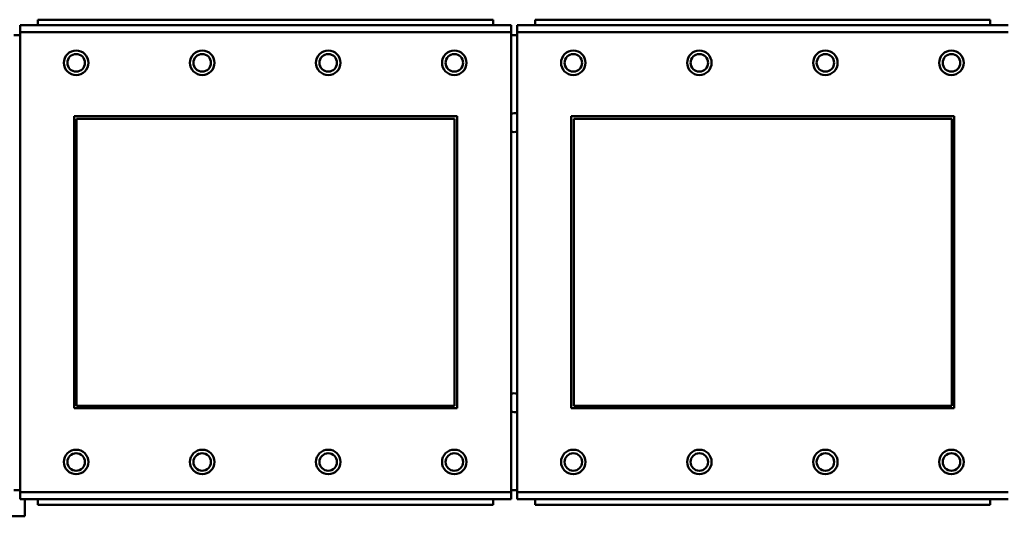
# Model space of a CAD drawing. Header units: inches. Extents: x 7.4 to 53, y 27.5 to 52.4.
# Tile 45 of 128: x 32.894 to 34.3, y 32.352 to 33.061. Entities that reach past the tile are written whole.
import ezdxf

# ---------------------------------------------------------------- set-up
doc = ezdxf.new("R2010")
doc.units = ezdxf.units.IN
doc.header["$MEASUREMENT"] = 0
doc.layers.add('Visible Edges(ANSI)', color=7, linetype='Continuous', lineweight=50)
doc.layers.add('Visible Tangent Edges(ANSI)', color=7, linetype='Continuous', lineweight=50)

msp = doc.modelspace()

# ---------------------------------------------------------------- linework, layer by layer
at = {"layer": 'Visible Edges(ANSI)'}
for p, q in [((33.5705, 33.0613), (32.9205, 33.0613)), ((32.9205, 33.0533), (32.9205, 33.0613)), ((33.5705, 33.0613), (33.5705, 33.0533)), ((34.2805, 33.0613), (33.6305, 33.0613)), ((33.6305, 33.0533), (33.6305, 33.0613)), ((34.2805, 33.0613), (34.2805, 33.0533)), ((33.596, 33.0533), (32.895, 33.0533)), ((32.895, 33.0433), (32.895, 33.0533)), ((33.596, 33.0533), (33.596, 33.0433)), ((34.306, 33.0533), (33.605, 33.0533)), ((33.605, 33.0433), (33.605, 33.0533)), ((32.895, 33.0393), (32.886, 33.0393)), ((32.895, 33.0433), (32.895, 32.3863)), ((33.596, 32.3863), (33.596, 33.0433)), ((33.605, 33.0393), (33.596, 33.0393)), ((33.605, 33.0433), (33.605, 32.3863)), ((32.972, 32.5063), (32.972, 32.9233)), ((32.972, 32.9233), (33.519, 32.9233)), ((32.9756, 32.9197), (33.5154, 32.9197)), ((32.9756, 32.5099), (32.9756, 32.9197)), ((33.5154, 32.9197), (33.5154, 32.5099)), ((33.519, 32.9233), (33.519, 32.5063)), ((33.682, 32.5063), (33.682, 32.9233)), ((33.682, 32.9233), (34.229, 32.9233)), ((33.6856, 32.9197), (34.2254, 32.9197)), ((33.6856, 32.5099), (33.6856, 32.9197)), ((34.2254, 32.9197), (34.2254, 32.5099)), ((34.229, 32.9233), (34.229, 32.5063)), ((33.5154, 32.5099), (32.9756, 32.5099)), ((34.2254, 32.5099), (33.6856, 32.5099)), ((33.519, 32.5063), (32.972, 32.5063)), ((34.229, 32.5063), (33.682, 32.5063)), ((32.886, 32.3893), (32.895, 32.3893)), ((32.895, 32.3763), (32.895, 32.3863)), ((33.596, 32.3893), (33.605, 32.3893)), ((33.596, 32.3863), (33.596, 32.3763)), ((33.605, 32.3763), (33.605, 32.3863)), ((32.895, 32.3763), (33.596, 32.3763)), ((32.9017, 32.3763), (32.9017, 32.3521)), ((32.9205, 32.3763), (32.9205, 32.3683)), ((33.5705, 32.3683), (33.5705, 32.3763)), ((33.605, 32.3763), (34.306, 32.3763)), ((33.6305, 32.3763), (33.6305, 32.3683)), ((34.2805, 32.3683), (34.2805, 32.3763)), ((33.5705, 32.3683), (32.9205, 32.3683)), ((34.2805, 32.3683), (33.6305, 32.3683)), ((32.9017, 32.3521), (32.8797, 32.3521))]:
    msp.add_line(p, q, dxfattribs=at)
for centre, radius in [((32.975, 32.9997), 0.0175), ((33.155, 32.9997), 0.0175), ((33.335, 32.9997), 0.0175), ((33.515, 32.9997), 0.0175), ((33.685, 32.9997), 0.0175), ((33.865, 32.9997), 0.0175), ((34.045, 32.9997), 0.0175), ((34.225, 32.9997), 0.0175), ((32.975, 32.9997), 0.0125), ((33.155, 32.9997), 0.0125), ((33.335, 32.9997), 0.0125), ((33.515, 32.9997), 0.0125), ((33.685, 32.9997), 0.0125), ((33.865, 32.9997), 0.0125), ((34.045, 32.9997), 0.0125), ((34.225, 32.9997), 0.0125), ((32.975, 32.4297), 0.0175), ((32.975, 32.4297), 0.0125), ((33.155, 32.4297), 0.0175), ((33.155, 32.4297), 0.0125), ((33.335, 32.4297), 0.0175), ((33.335, 32.4297), 0.0125), ((33.515, 32.4297), 0.0175), ((33.515, 32.4297), 0.0125), ((33.685, 32.4297), 0.0175), ((33.685, 32.4297), 0.0125), ((33.865, 32.4297), 0.0175), ((33.865, 32.4297), 0.0125), ((34.045, 32.4297), 0.0175), ((34.045, 32.4297), 0.0125), ((34.225, 32.4297), 0.0175), ((34.225, 32.4297), 0.0125)]:
    msp.add_circle(centre, radius, dxfattribs=at)
for centre, start, end in [((33.6007, 32.9143), 71.6056, 110.5553), ((33.6007, 32.9143), 249.4447, 288.3944), ((33.6007, 32.5143), 71.6056, 110.5553), ((33.6007, 32.5143), 249.4447, 288.3944)]:
    msp.add_arc(centre, 0.0135, start, end, dxfattribs=at)
at = {"layer": 'Visible Tangent Edges(ANSI)'}
for p, q in [((32.895, 33.0433), (33.596, 33.0433)), ((33.605, 33.0433), (34.306, 33.0433)), ((33.596, 32.3863), (32.895, 32.3863)), ((34.306, 32.3863), (33.605, 32.3863))]:
    msp.add_line(p, q, dxfattribs=at)

doc.saveas('drawing.dxf')
